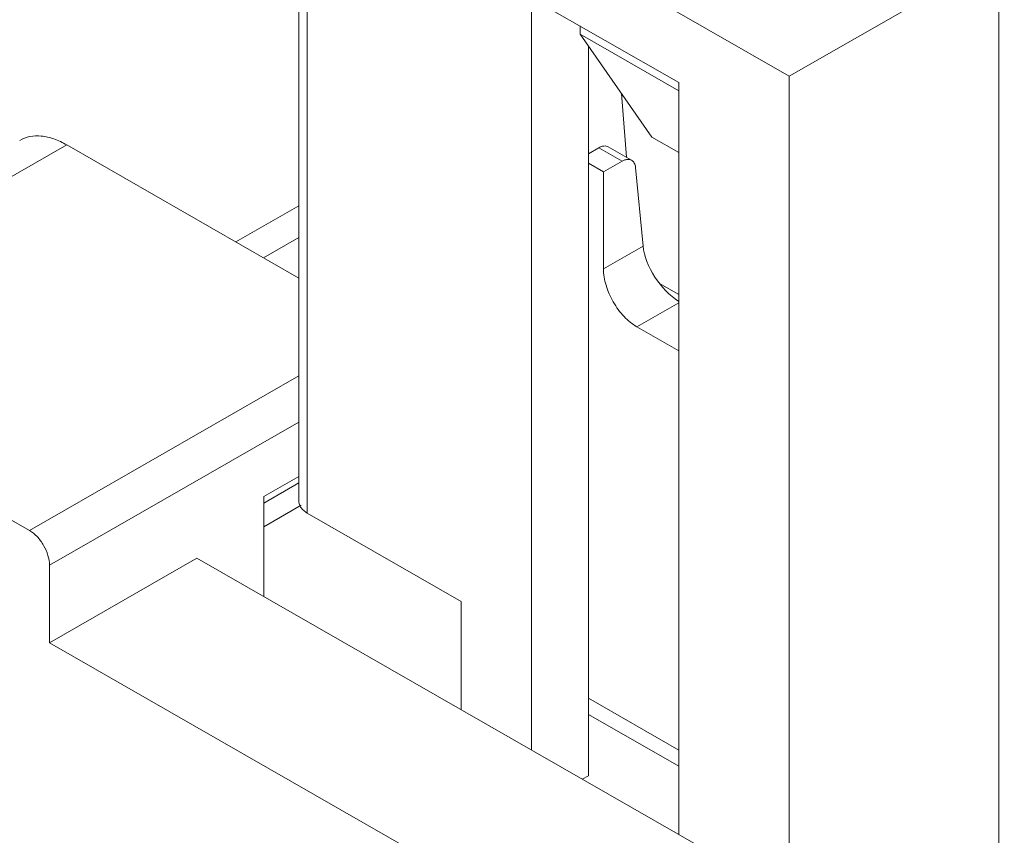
# Model space of a CAD drawing. Header units: centimetres. Extents: x -24.5 to 49.7, y -16.6 to 18.4.
# Tile 6 of 248: x -20.617 to -19.887, y -9.264 to -8.659. Entities that reach past the tile are written whole.
import ezdxf

# ---------------------------------------------------------------- set-up
doc = ezdxf.new("R2010")
doc.units = ezdxf.units.CM
doc.header["$MEASUREMENT"] = 0
doc.layers.add('layer 1', color=7, linetype='Continuous')

msp = doc.modelspace()

# ---------------------------------------------------------------- linework, layer by layer
at = {"layer": 'layer 1', "color": 1, "lineweight": 0}
msp.add_open_spline([(24.98821, 18.39808), (24.98821, 18.39808), (24.98821, -16.60193), (24.98821, -16.60193), (24.98821, -16.60193), (-24.51772, -16.60193), (-24.51772, -16.60193), (-24.51772, -16.60193), (-24.51772, 18.39808), (-24.51772, 18.39808), (-24.51772, 18.39808), (24.98821, 18.39808), (24.98821, 18.39808)], degree=3, knots=[0, 0, 0, 0, 0.25, 0.25, 0.25, 0.5, 0.5, 0.5, 0.75, 0.75, 0.75, 1, 1, 1, 1], dxfattribs=at)
at = {"layer": 'layer 1', "color": 5, "lineweight": 0}
msp.add_open_spline([(-23.26688, 17.18067), (-23.26688, 17.18067), (-23.26688, -15.60944), (-23.26688, -15.60944), (-23.26688, -15.60944), (23.98644, -15.60944), (23.98644, -15.60944)], degree=3, knots=[0, 0, 0, 0, 0.5, 0.5, 0.5, 1, 1, 1, 1], dxfattribs=at)
at = {"layer": 'layer 1', "lineweight": 9}
for points in [[(-19.89069, -8.47231), (-19.89069, -8.47231), (-19.89069, -9.37029), (-19.89069, -9.37029)], [(-20.41012, -8.48668), (-20.41012, -8.48668), (-20.41012, -9.01625), (-20.41012, -9.01625)], [(-20.40394, -8.49523), (-20.40394, -8.49523), (-20.40394, -9.0248), (-20.40394, -9.0248)], [(-20.40394, -8.49523), (-20.40394, -8.49523), (-20.04618, -8.70043), (-20.04618, -8.70043)], [(-19.89069, -8.61124), (-19.89069, -8.61124), (-20.04618, -8.70043), (-20.04618, -8.70043)], [(-20.23749, -8.64251), (-20.23749, -8.64251), (-20.23749, -9.20085), (-20.23749, -9.20085)], [(-20.12817, -8.70521), (-20.12817, -8.70521), (-20.23749, -8.64251), (-20.23749, -8.64251)], [(-20.20146, -8.66317), (-20.20146, -8.66317), (-20.20146, -8.66924), (-20.20146, -8.66924)], [(-20.20146, -8.66924), (-20.20146, -8.66924), (-20.14806, -8.74576), (-20.14806, -8.74576)], [(-20.20146, -8.66924), (-20.20146, -8.66924), (-20.12817, -8.71128), (-20.12817, -8.71128)], [(-20.19525, -8.67814), (-20.19525, -8.67814), (-20.19525, -9.21981), (-20.19525, -9.21981)], [(-20.04618, -8.70043), (-20.04618, -8.70043), (-20.04618, -9.31058), (-20.04618, -9.31058)], [(-20.12817, -8.70521), (-20.12817, -8.70521), (-20.12817, -9.26355), (-20.12817, -9.26355)], [(-20.17079, -8.71319), (-20.17079, -8.71319), (-20.16704, -8.76068), (-20.16704, -8.76068)], [(-20.14806, -8.74576), (-20.14806, -8.74576), (-20.12817, -8.75717), (-20.12817, -8.75717)], [(-20.58239, -8.75149), (-20.58239, -8.75149), (-20.84575, -8.90254), (-20.84575, -8.90254)], [(-20.58239, -8.75149), (-20.58239, -8.75149), (-20.41012, -8.8503), (-20.41012, -8.8503)], [(-20.18754, -8.75361), (-20.18754, -8.75361), (-20.19525, -8.75803), (-20.19525, -8.75803)], [(-20.17015, -8.76359), (-20.17015, -8.76359), (-20.18754, -8.75361), (-20.18754, -8.75361)], [(-20.18055, -8.75293), (-20.18055, -8.75293), (-20.16316, -8.7629), (-20.16316, -8.7629)], [(-20.19525, -8.76515), (-20.19525, -8.76515), (-20.18407, -8.77156), (-20.18407, -8.77156)], [(-20.18407, -8.77156), (-20.18407, -8.77156), (-20.17015, -8.76359), (-20.17015, -8.76359)], [(-20.16027, -8.76822), (-20.16027, -8.76822), (-20.15468, -8.82666), (-20.15468, -8.82666)], [(-20.18407, -8.77156), (-20.18407, -8.77156), (-20.18407, -8.84352), (-20.18407, -8.84352)], [(-20.45683, -8.82351), (-20.45683, -8.82351), (-20.41012, -8.7967), (-20.41012, -8.7967)], [(-20.41012, -8.82015), (-20.41012, -8.82015), (-20.43639, -8.83523), (-20.43639, -8.83523)], [(-20.18407, -8.84352), (-20.18407, -8.84352), (-20.15468, -8.82666), (-20.15468, -8.82666)], [(-20.15468, -8.82666), (-20.15327, -8.84133), (-20.14156, -8.85943), (-20.12816, -8.86764)], [(-20.12817, -8.86249), (-20.12817, -8.86249), (-20.14247, -8.85429), (-20.14247, -8.85429)], [(-20.12817, -8.86874), (-20.12817, -8.86874), (-20.15923, -8.88655), (-20.15923, -8.88655)], [(-20.15923, -8.88655), (-20.15923, -8.88655), (-20.12817, -8.90436), (-20.12817, -8.90436)], [(-20.61015, -9.03767), (-20.61015, -9.03767), (-20.84575, -8.90254), (-20.84575, -8.90254)], [(-20.61015, -9.03767), (-20.61015, -9.03767), (-20.41012, -8.92293), (-20.41012, -8.92293)], [(-20.41012, -8.9573), (-20.41012, -8.9573), (-20.59525, -9.06349), (-20.59525, -9.06349)], [(-20.43624, -9.01258), (-20.43624, -9.01258), (-20.41012, -8.99759), (-20.41012, -8.99759)], [(-20.41012, -9.0024), (-20.41012, -9.0024), (-20.43624, -9.01738), (-20.43624, -9.01738)], [(-20.43624, -9.08685), (-20.43624, -9.08685), (-20.43624, -9.01258), (-20.43624, -9.01258)], [(-20.43624, -9.03497), (-20.43624, -9.03497), (-20.4085, -9.01906), (-20.4085, -9.01906)], [(-20.28966, -9.09035), (-20.28966, -9.09035), (-20.40394, -9.0248), (-20.40394, -9.0248)], [(-20.59525, -9.12104), (-20.59525, -9.12104), (-20.48593, -9.05835), (-20.48593, -9.05835)], [(-20.48593, -9.05835), (-20.48593, -9.05835), (-17.92091, -10.52958), (-17.92091, -10.52958)], [(-20.59525, -9.12104), (-20.59525, -9.12104), (-20.59525, -9.06349), (-20.59525, -9.06349)], [(-20.28966, -9.17092), (-20.28966, -9.17092), (-20.28966, -9.09035), (-20.28966, -9.09035)], [(-15.52202, -12.03093), (-15.52202, -12.03093), (-20.59525, -9.12104), (-20.59525, -9.12104)], [(-20.19525, -9.16233), (-20.19525, -9.16233), (-20.12817, -9.20081), (-20.12817, -9.20081)], [(-20.12817, -9.21281), (-20.12817, -9.21281), (-20.19525, -9.17434), (-20.19525, -9.17434)], [(-20.19525, -9.21981), (-20.19525, -9.21981), (-20.19984, -9.22245), (-20.19984, -9.22245)]]:
    msp.add_open_spline(points, degree=3, dxfattribs=at)
for points, knots in [([(-20.58239, -8.75149), (-20.58546, -8.74973), (-20.58867, -8.74822), (-20.59201, -8.74706), (-20.59502, -8.74603), (-20.59813, -8.74528), (-20.6013, -8.74497), (-20.60414, -8.74469), (-20.60703, -8.74477), (-20.60984, -8.74532), (-20.61248, -8.74584), (-20.61504, -8.74676), (-20.61735, -8.7481)], [0, 0, 0, 0, 0.25, 0.25, 0.25, 0.5, 0.5, 0.5, 0.75, 0.75, 0.75, 1, 1, 1, 1]), ([(-20.18055, -8.75293), (-20.1815, -8.75238), (-20.18266, -8.75221), (-20.18376, -8.75231), (-20.18512, -8.75242), (-20.18639, -8.75295), (-20.18754, -8.75361)], [0, 0, 0, 0, 0.5, 0.5, 0.5, 1, 1, 1, 1]), ([(-20.17015, -8.76359), (-20.16989, -8.76343), (-20.16961, -8.76328), (-20.16932, -8.76315), (-20.16855, -8.76278), (-20.16773, -8.7625), (-20.16688, -8.76235)], [0, 0, 0, 0, 0.5, 0.5, 0.5, 1, 1, 1, 1]), ([(-20.16688, -8.76235), (-20.16623, -8.76224), (-20.16556, -8.76222), (-20.1649, -8.76231), (-20.16428, -8.76241), (-20.16369, -8.7626), (-20.16316, -8.7629)], [0, 0, 0, 0, 0.5, 0.5, 0.5, 1, 1, 1, 1]), ([(-20.16316, -8.7629), (-20.16234, -8.76338), (-20.16166, -8.76413), (-20.16119, -8.76498), (-20.16064, -8.76597), (-20.16038, -8.76711), (-20.16027, -8.76822)], [0, 0, 0, 0, 0.5, 0.5, 0.5, 1, 1, 1, 1]), ([(-20.18407, -8.84352), (-20.18407, -8.8476), (-20.18335, -8.85168), (-20.18218, -8.85562), (-20.18089, -8.85997), (-20.17906, -8.86413), (-20.17679, -8.86804), (-20.17454, -8.87195), (-20.17185, -8.87562), (-20.16873, -8.87891), (-20.16592, -8.88187), (-20.16275, -8.88453), (-20.15923, -8.88655)], [0, 0, 0, 0, 0.25, 0.25, 0.25, 0.5, 0.5, 0.5, 0.75, 0.75, 0.75, 1, 1, 1, 1]), ([(-20.41012, -9.01625), (-20.41012, -9.01704), (-20.40997, -9.01785), (-20.40971, -9.01861), (-20.40943, -9.01942), (-20.40902, -9.02018), (-20.40851, -9.02087), (-20.40795, -9.02165), (-20.40729, -9.02234), (-20.40656, -9.02297), (-20.40575, -9.02366), (-20.40487, -9.02427), (-20.40394, -9.0248)], [0, 0, 0, 0, 0.25, 0.25, 0.25, 0.5, 0.5, 0.5, 0.75, 0.75, 0.75, 1, 1, 1, 1]), ([(-20.61015, -9.03767), (-20.60804, -9.03888), (-20.60613, -9.04047), (-20.60445, -9.04226), (-20.60258, -9.04423), (-20.60097, -9.04642), (-20.59961, -9.04877), (-20.59825, -9.05112), (-20.59715, -9.05362), (-20.59638, -9.05623), (-20.59568, -9.05859), (-20.59525, -9.06103), (-20.59525, -9.06349)], [0, 0, 0, 0, 0.25, 0.25, 0.25, 0.5, 0.5, 0.5, 0.75, 0.75, 0.75, 1, 1, 1, 1])]:
    msp.add_open_spline(points, degree=3, knots=knots, dxfattribs=at)

doc.saveas('drawing.dxf')
